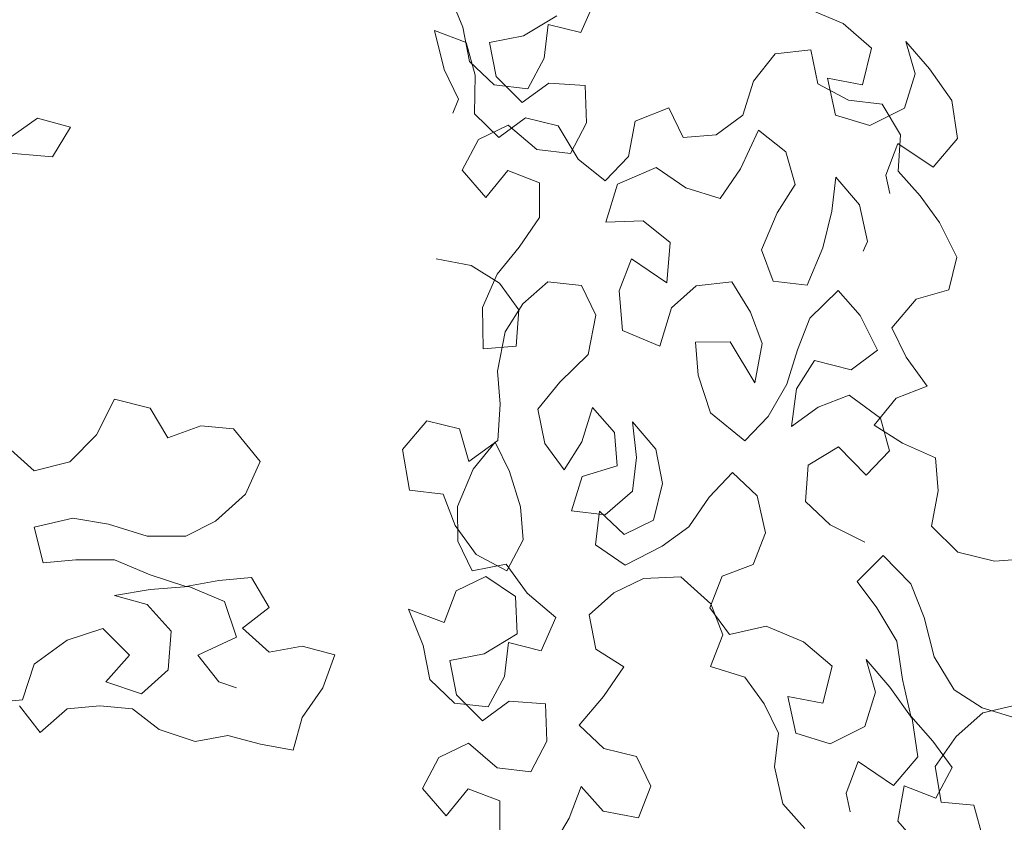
# Model space of a CAD drawing. Header units: millimetres. Extents: x -409347 to -76892, y 286088 to 1850972.
# Tile 124 of 256: x -203032 to -200306, y 564381 to 566602. Entities that reach past the tile are written whole.
import ezdxf

# ---------------------------------------------------------------- set-up
doc = ezdxf.new("R2010")
doc.units = ezdxf.units.MM
doc.linetypes.add('DGN Style 2', pattern=[3.08948, 1.853688, -1.235792])
for name, color, linetype, lineweight in [('a_drzewa', 7, 'Continuous', 0), ('A_P_WAND_BET_A_X', 25, 'Continuous', 0), ('A_P_WAND_BET_V_X', 131, 'DGN Style 2', 0)]:
    doc.layers.add(name, color=color, linetype=linetype, lineweight=lineweight)

msp = doc.modelspace()

# ---------------------------------------------------------------- linework, layer by layer
at = {"layer": 'a_drzewa', "ltscale": 1024}
for p, q in [((-201846.2, 566681.7), (-201805, 566581.5)), ((-201478.7, 566566.8), (-201438, 566658.7)), ((-200856.1, 566634.9), (-200752.8, 566591.4)), ((-201636.9, 566557.9), (-201545.2, 566613.3)), ((-201796.4, 566539.1), (-201884, 566572.7)), ((-201884, 566572.7), (-201856.9, 566464.1)), ((-201805, 566581.5), (-201786.4, 566486.9)), ((-201580.2, 566495.9), (-201569.2, 566589.2)), ((-201569.2, 566589.2), (-201478.7, 566566.8)), ((-200752.8, 566591.4), (-200673.6, 566523.8)), ((-201731.4, 566539.3), (-201636.9, 566557.9)), ((-200553.3, 566452.1), (-200579, 566542.4)), ((-200579, 566542.4), (-200513.8, 566466.3)), ((-201770.7, 566448.8), (-201796.4, 566539.1)), ((-201712.8, 566444.7), (-201731.4, 566539.3)), ((-200841.6, 566519.1), (-200940.4, 566507.5)), ((-200823, 566424.5), (-200841.6, 566519.1)), ((-200673.6, 566523.8), (-200698.7, 566422.1)), ((-201625.2, 566411.1), (-201580.2, 566495.9)), ((-200940.4, 566507.5), (-201001, 566432.5)), ((-201856.9, 566464.1), (-201817.1, 566382.3)), ((-201786.4, 566486.9), (-201718.4, 566422.1)), ((-200513.8, 566466.3), (-200451.4, 566378.9)), ((-201773.3, 566341.4), (-201770.7, 566448.8)), ((-201640.6, 566372.9), (-201712.8, 566444.7)), ((-200698.7, 566422.1), (-200796.2, 566440.1)), ((-200796.2, 566440.1), (-200773.3, 566338.5)), ((-200582.7, 566357.4), (-200553.3, 566452.1)), ((-201718.4, 566422.1), (-201625.2, 566411.1)), ((-201567.3, 566426.8), (-201640.6, 566372.9)), ((-201467, 566420), (-201567.3, 566426.8)), ((-201462.5, 566316.9), (-201467, 566420)), ((-201001, 566432.5), (-201030.4, 566337.8)), ((-200738.1, 566379.5), (-200823, 566424.5)), ((-201817.1, 566382.3), (-201832.6, 566344.1)), ((-200644.9, 566368.5), (-200738.1, 566379.5)), ((-200451.4, 566378.9), (-200435.6, 566273.1)), ((-201235.2, 566358.4), (-201328.3, 566321.4)), ((-201195.4, 566276.6), (-201235.2, 566358.4)), ((-200678.6, 566309.1), (-200582.7, 566357.4)), ((-200593.8, 566283.9), (-200644.9, 566368.5)), ((-202982.2, 566329.4), (-203064.5, 566271.7)), ((-202891.6, 566304.8), (-202982.2, 566329.4)), ((-201705.3, 566276.6), (-201773.3, 566341.4)), ((-201632, 566330.5), (-201705.3, 566276.6)), ((-201541.5, 566308.2), (-201632, 566330.5)), ((-201030.4, 566337.8), (-201103.7, 566283.9)), ((-200773.3, 566338.5), (-200678.6, 566309.1)), ((-202940.9, 566222.4), (-202891.6, 566304.8)), ((-201761.8, 566270.9), (-201680, 566310.7)), ((-201680, 566310.7), (-201600.7, 566243.1)), ((-201486.2, 566216.5), (-201541.5, 566308.2)), ((-201507.5, 566232), (-201462.5, 566316.9)), ((-201328.3, 566321.4), (-201346.4, 566223.9)), ((-201037, 566189.5), (-200986.5, 566296.9)), ((-200986.5, 566296.9), (-200911.4, 566236.4)), ((-201806.8, 566186), (-201761.8, 566270.9)), ((-201103.7, 566283.9), (-201195.4, 566276.6)), ((-200600.6, 566183.6), (-200593.8, 566283.9)), ((-200435.6, 566273.1), (-200503.2, 566193.8)), ((-201600.7, 566243.1), (-201507.5, 566232)), ((-200600.8, 566259.9), (-200634.5, 566172.2)), ((-200503.2, 566193.8), (-200600.8, 566259.9)), ((-203122.1, 566238.7), (-202940.9, 566222.4)), ((-201411.2, 566156), (-201486.2, 566216.5)), ((-201346.4, 566223.9), (-201411.2, 566156)), ((-200911.4, 566236.4), (-200885.8, 566146.1)), ((-201377.3, 566147.6), (-201270.1, 566193.1)), ((-201270.1, 566193.1), (-201188, 566136.8)), ((-201093.3, 566107.4), (-201037, 566189.5)), ((-201741.6, 566109.9), (-201806.8, 566186)), ((-201681.1, 566185), (-201741.6, 566109.9)), ((-201593.4, 566151.3), (-201681.1, 566185)), ((-200783.9, 566072.9), (-200772.8, 566166.2)), ((-200772.8, 566166.2), (-200707.7, 566090.1)), ((-200634.5, 566172.2), (-200623, 566121.4)), ((-200539.7, 566114.5), (-200600.6, 566183.6)), ((-201593.1, 566055.3), (-201593.4, 566151.3)), ((-201409.5, 566041.6), (-201377.3, 566147.6)), ((-201188, 566136.8), (-201093.3, 566107.4)), ((-200885.8, 566146.1), (-200935, 566068.3)), ((-200485.8, 566041.2), (-200539.7, 566114.5)), ((-200707.7, 566090.1), (-200684.8, 565988.4)), ((-201649.4, 565973.2), (-201593.1, 566055.3)), ((-200935, 566068.3), (-200978.5, 565965.1)), ((-200809, 565971.2), (-200783.9, 566072.9)), ((-201306.4, 566046.1), (-201409.5, 566041.6)), ((-201231.4, 565985.6), (-201306.4, 566046.1)), ((-200437.5, 565945.3), (-200485.8, 566041.2)), ((-201709.9, 565898.2), (-201649.4, 565973.2)), ((-201241, 565874), (-201231.4, 565985.6)), ((-200852.5, 565867.9), (-200809, 565971.2)), ((-200684.8, 565988.4), (-200697.4, 565961.6)), ((-200978.5, 565965.1), (-200945.8, 565879)), ((-200459.9, 565854.9), (-200437.5, 565945.3)), ((-201879.5, 565940.1), (-201782, 565922)), ((-201782, 565922), (-201704.2, 565872.8)), ((-201372.2, 565852.4), (-201338.6, 565940.1)), ((-201338.6, 565940.1), (-201241, 565874)), ((-201750.7, 565806.3), (-201709.9, 565898.2)), ((-201704.2, 565872.8), (-201650.4, 565799.5)), ((-201639.1, 565816.4), (-201570, 565877.3)), ((-201570, 565877.3), (-201476.8, 565866.3)), ((-201476.8, 565866.3), (-201437, 565784.5)), ((-201159, 565865.7), (-201228.1, 565804.8)), ((-201060.2, 565877.3), (-201159, 565865.7)), ((-201009.1, 565792.7), (-201060.2, 565877.3)), ((-200945.8, 565879), (-200852.5, 565867.9)), ((-201363.5, 565742.3), (-201372.2, 565852.4)), ((-200766.4, 565852.6), (-200845.2, 565776.2)), ((-200705.4, 565783.6), (-200766.4, 565852.6)), ((-200550.2, 565829.2), (-200459.9, 565854.9)), ((-201748.9, 565691.9), (-201750.7, 565806.3)), ((-201688.3, 565738.6), (-201639.1, 565816.4)), ((-200617.8, 565749.9), (-200550.2, 565829.2)), ((-201650.4, 565799.5), (-201657.2, 565699.2)), ((-201437, 565784.5), (-201457.9, 565675.6)), ((-201228.1, 565804.8), (-201260.3, 565698.8)), ((-200976.4, 565706.6), (-201009.1, 565792.7)), ((-200657.2, 565687.7), (-200705.4, 565783.6)), ((-200845.2, 565776.2), (-200878.9, 565688.5)), ((-201709.2, 565629.8), (-201688.3, 565738.6)), ((-201260.3, 565698.8), (-201363.5, 565742.3)), ((-200578, 565668.1), (-200617.8, 565749.9)), ((-201657.2, 565699.2), (-201748.9, 565691.9)), ((-201161.4, 565710.3), (-201065.4, 565710.6)), ((-201154.1, 565618.6), (-201161.4, 565710.3)), ((-201065.4, 565710.6), (-200997.3, 565597.8)), ((-200997.3, 565597.8), (-200976.4, 565706.6)), ((-201457.9, 565675.6), (-201536.8, 565599.2)), ((-200878.9, 565688.5), (-200908.3, 565593.8)), ((-200730.5, 565633.8), (-200657.2, 565687.7)), ((-200881.4, 565581.2), (-200832.2, 565659)), ((-200832.2, 565659), (-200730.5, 565633.8)), ((-200519.9, 565587.8), (-200578, 565668.1)), ((-201701.9, 565538), (-201709.2, 565629.8)), ((-201119.9, 565514.1), (-201154.1, 565618.6)), ((-201536.8, 565599.2), (-201597.3, 565524.2)), ((-200908.3, 565593.8), (-200960.3, 565504.7)), ((-200895.3, 565476.6), (-200881.4, 565581.2)), ((-200735.9, 565563.2), (-200822, 565530.5)), ((-200649.6, 565499.9), (-200735.9, 565563.2)), ((-200606, 565555.1), (-200519.9, 565587.8)), ((-202769.8, 565552.1), (-202819.1, 565453.3)), ((-202670.9, 565527.5), (-202769.8, 565552.1)), ((-201708.7, 565437.7), (-201701.9, 565538)), ((-200666.5, 565480.1), (-200606, 565555.1)), ((-202621.4, 565445.2), (-202670.9, 565527.5)), ((-201597.3, 565524.2), (-201578.7, 565429.6)), ((-201475.6, 565434.1), (-201446.2, 565528.8)), ((-201446.2, 565528.8), (-201385.3, 565459.8)), ((-201025.1, 565436.7), (-201119.9, 565514.1)), ((-200822, 565530.5), (-200895.3, 565476.6)), ((-201972.7, 565413), (-201905.1, 565492.3)), ((-201905.1, 565492.3), (-201814.7, 565469.9)), ((-201324.4, 565390.7), (-201336, 565489.5)), ((-201336, 565489.5), (-201270.8, 565413.5)), ((-200960.3, 565504.7), (-201025.1, 565436.7)), ((-200588.7, 565430.8), (-200666.5, 565480.1)), ((-200623.9, 565409.5), (-200649.6, 565499.9)), ((-202819.1, 565453.3), (-202893.2, 565379.1)), ((-202530.9, 565478.2), (-202621.4, 565445.2)), ((-202440.3, 565470.1), (-202530.9, 565478.2)), ((-202366.1, 565379.6), (-202440.3, 565470.1)), ((-201814.7, 565469.9), (-201789, 565379.6)), ((-201385.3, 565459.8), (-201378, 565368)), ((-201789, 565379.6), (-201708.7, 565437.7)), ((-201776.3, 565358.4), (-201715.7, 565433.4)), ((-201715.7, 565433.4), (-201676, 565351.6)), ((-201578.7, 565429.6), (-201524.9, 565356.3)), ((-201524.9, 565356.3), (-201475.6, 565434.1)), ((-200496.8, 565390.1), (-200588.7, 565430.8)), ((-202992, 565354.3), (-203066.1, 565420.1)), ((-201952.6, 565300), (-201972.7, 565413)), ((-201270.8, 565413.5), (-201252.2, 565318.9)), ((-200849.8, 565369.4), (-200765.2, 565420.5)), ((-200765.2, 565420.5), (-200688.7, 565341.6)), ((-200688.7, 565341.6), (-200623.9, 565409.5)), ((-202893.2, 565379.1), (-202992, 565354.3)), ((-202407.2, 565288.9), (-202366.1, 565379.6)), ((-201335.4, 565297.5), (-201324.4, 565390.7)), ((-200489.5, 565298.3), (-200496.8, 565390.1)), ((-201819.8, 565255.2), (-201776.3, 565358.4)), ((-201676, 565351.6), (-201646, 565254.3)), ((-201378, 565368), (-201475.4, 565338.1)), ((-201123.5, 565281.1), (-201058.8, 565349.1)), ((-201058.8, 565349.1), (-200990.8, 565284.3)), ((-200856.6, 565269.1), (-200849.8, 565369.4)), ((-201475.4, 565338.1), (-201504.8, 565243.3)), ((-201252.2, 565318.9), (-201277.3, 565217.1)), ((-202489.5, 565214.7), (-202407.2, 565288.9)), ((-201859.4, 565289), (-201952.6, 565300)), ((-201826.7, 565202.9), (-201859.4, 565289)), ((-201411.5, 565232.3), (-201335.4, 565297.5)), ((-200507.6, 565200.8), (-200489.5, 565298.3)), ((-201179.8, 565199), (-201123.5, 565281.1)), ((-200990.8, 565284.3), (-200967.9, 565182.6)), ((-200788.6, 565204.3), (-200856.6, 565269.1)), ((-201819.5, 565159.2), (-201819.8, 565255.2)), ((-201646, 565254.3), (-201638.7, 565162.5)), ((-201504.8, 565243.3), (-201411.5, 565232.3)), ((-201427.1, 565242.1), (-201438.1, 565148.9)), ((-201359.1, 565177.4), (-201427.1, 565242.1)), ((-202991.8, 565197.8), (-202884.8, 565222.6)), ((-202884.8, 565222.6), (-202785.9, 565206.2)), ((-202571.8, 565173.5), (-202489.5, 565214.7)), ((-201277.3, 565217.1), (-201359.1, 565177.4)), ((-202967, 565099), (-202991.8, 565197.8)), ((-202785.9, 565206.2), (-202678.8, 565173.4)), ((-201768.6, 565122.6), (-201826.7, 565202.9)), ((-201253.1, 565145.2), (-201179.8, 565199)), ((-200967.9, 565182.6), (-201001.6, 565095)), ((-200692.5, 565156.6), (-200788.6, 565204.3)), ((-200435.3, 565129), (-200507.6, 565200.8)), ((-202678.8, 565173.4), (-202571.8, 565173.5)), ((-201779.7, 565077.4), (-201819.5, 565159.2)), ((-201638.7, 565162.5), (-201683.7, 565077.6)), ((-201438.1, 565148.9), (-201356.1, 565092.6)), ((-201356.1, 565092.6), (-201253.1, 565145.2)), ((-200333.6, 565103.9), (-200435.3, 565129)), ((-202876.4, 565107.3), (-202967, 565099)), ((-202769.4, 565107.4), (-202876.4, 565107.3)), ((-202670.5, 565066.3), (-202769.4, 565107.4)), ((-201683.7, 565077.6), (-201768.6, 565122.6)), ((-200713.3, 565047.7), (-200641.5, 565120)), ((-200641.5, 565120), (-200565, 565041.1)), ((-200223.4, 565112.6), (-200333.6, 565103.9)), ((-201685.2, 565096), (-201779.7, 565077.4)), ((-201627, 565015.6), (-201685.2, 565096)), ((-201001.6, 565095), (-201087.7, 565062.3)), ((-202571.7, 565033.5), (-202670.5, 565066.3)), ((-202481.1, 565050), (-202571.7, 565033.5)), ((-202390.5, 565058.4), (-202481.1, 565050)), ((-202341, 564976), (-202390.5, 565058.4)), ((-201741.6, 565061.9), (-201823.4, 565022.2)), ((-201659.5, 565005.7), (-201741.6, 565061.9)), ((-201386.9, 565016.3), (-201305.1, 565056)), ((-201305.1, 565056), (-201202, 565060.6)), ((-201202, 565060.6), (-201118.5, 564985.9)), ((-201087.7, 565062.3), (-201121.3, 564974.6)), ((-200659.5, 564974.5), (-200713.3, 565047.7)), ((-202769.3, 565008.6), (-202670.5, 565025.2)), ((-202670.5, 565025.2), (-202563.4, 565033.5)), ((-202563.4, 565033.5), (-202464.6, 564992.4)), ((-201823.4, 565022.2), (-201857, 564934.5)), ((-201547.8, 564948.1), (-201627, 565015.6)), ((-201456, 564955.4), (-201386.9, 565016.3)), ((-200565, 565041.1), (-200528.1, 564948)), ((-202678.7, 564984), (-202769.3, 565008.6)), ((-202464.6, 564992.4), (-202431.5, 564893.6)), ((-201655, 564902.6), (-201659.5, 565005.7)), ((-202612.7, 564909.9), (-202678.7, 564984)), ((-202415.1, 564918.3), (-202341, 564976)), ((-201857, 564934.5), (-201956, 564971)), ((-201956, 564971), (-201914.8, 564870.8)), ((-201121.3, 564974.6), (-201067.4, 564901.3)), ((-201118.5, 564985.9), (-201085.8, 564899.9)), ((-200604.1, 564882.8), (-200659.5, 564974.5)), ((-201588.5, 564856.1), (-201547.8, 564948.1)), ((-201437.4, 564860.8), (-201456, 564955.4)), ((-200528.1, 564948), (-200500.9, 564839.3)), ((-202900.9, 564884.9), (-202802.1, 564918)), ((-202802.1, 564918), (-202728, 564843.9)), ((-202620.9, 564802.9), (-202612.7, 564909.9)), ((-202340.9, 564852.5), (-202415.1, 564918.3)), ((-201067.4, 564901.3), (-200965.8, 564924.2)), ((-200965.8, 564924.2), (-200862.6, 564880.7)), ((-202991.5, 564819), (-202900.9, 564884.9)), ((-202431.5, 564893.6), (-202538.5, 564844.1)), ((-201746.6, 564847.2), (-201655, 564902.6)), ((-201085.8, 564899.9), (-201119.5, 564812.2)), ((-200862.6, 564880.7), (-200783.3, 564813.1)), ((-200588.3, 564776.9), (-200604.1, 564882.8)), ((-202250.3, 564869.1), (-202340.9, 564852.5)), ((-202159.7, 564844.4), (-202250.3, 564869.1)), ((-201914.8, 564870.8), (-201896.2, 564776.2)), ((-201690, 564785.2), (-201678.9, 564878.5)), ((-201678.9, 564878.5), (-201588.5, 564856.1)), ((-201359.6, 564811.6), (-201437.4, 564860.8)), ((-202728, 564843.9), (-202793.8, 564769.8)), ((-202538.5, 564844.1), (-202480.8, 564770)), ((-202192.6, 564753.8), (-202159.7, 564844.4)), ((-201841.2, 564828.6), (-201746.6, 564847.2)), ((-201822.6, 564734), (-201841.2, 564828.6)), ((-200663.1, 564741.4), (-200688.8, 564831.7)), ((-200688.8, 564831.7), (-200623.6, 564755.6)), ((-200500.9, 564839.3), (-200445.6, 564747.6)), ((-203024.3, 564720.1), (-202991.5, 564819)), ((-202694.9, 564736.9), (-202620.9, 564802.9)), ((-201415.8, 564729.5), (-201359.6, 564811.6)), ((-201119.5, 564812.2), (-201024.8, 564782.8)), ((-200783.3, 564813.1), (-200808.5, 564711.4)), ((-201896.2, 564776.2), (-201828.2, 564711.4)), ((-201734.9, 564700.4), (-201690, 564785.2)), ((-201024.8, 564782.8), (-200970.9, 564709.5)), ((-200565.5, 564675.3), (-200588.3, 564776.9)), ((-202793.8, 564769.8), (-202694.9, 564736.9)), ((-202480.8, 564770), (-202431.4, 564753.6)), ((-202250.2, 564671.4), (-202192.6, 564753.8)), ((-200623.6, 564755.6), (-200561.2, 564668.2)), ((-200445.6, 564747.6), (-200367.8, 564698.4)), ((-203114.9, 564711.8), (-203024.3, 564720.1)), ((-201750.4, 564662.2), (-201822.6, 564734)), ((-201677.1, 564716.1), (-201750.4, 564662.2)), ((-201576.8, 564709.3), (-201677.1, 564716.1)), ((-201483.4, 564650.2), (-201415.8, 564729.5)), ((-200808.5, 564711.4), (-200906, 564729.5)), ((-200906, 564729.5), (-200883.1, 564627.8)), ((-200692.5, 564646.7), (-200663.1, 564741.4)), ((-203032.5, 564703.7), (-202974.8, 564629.6)), ((-202974.8, 564629.6), (-202900.8, 564695.5)), ((-202900.8, 564695.5), (-202810.2, 564703.9)), ((-202810.2, 564703.9), (-202719.6, 564695.7)), ((-202719.6, 564695.7), (-202645.4, 564638.1)), ((-201828.2, 564711.4), (-201734.9, 564700.4)), ((-201572.3, 564606.2), (-201576.8, 564709.3)), ((-200970.9, 564709.5), (-200931.1, 564627.7)), ((-200367.8, 564698.4), (-200261.8, 564666.2)), ((-200365.9, 564684.4), (-200258.9, 564709.2)), ((-202274.8, 564580.8), (-202250.2, 564671.4)), ((-200504.5, 564606.2), (-200565.5, 564675.3)), ((-200561.2, 564668.2), (-200545.4, 564562.4)), ((-200440, 564618.4), (-200365.9, 564684.4)), ((-202645.4, 564638.1), (-202546.6, 564605.3)), ((-201415.4, 564585.4), (-201483.4, 564650.2)), ((-200788.4, 564598.4), (-200692.5, 564646.7)), ((-202546.6, 564605.3), (-202456, 564621.8)), ((-202456, 564621.8), (-202365.4, 564597.2)), ((-200931.1, 564627.7), (-200942.2, 564534.5)), ((-200883.1, 564627.8), (-200788.4, 564598.4)), ((-200497.6, 564536), (-200440, 564618.4)), ((-202365.4, 564597.2), (-202274.8, 564580.8)), ((-201871.6, 564560.2), (-201789.8, 564600)), ((-201789.8, 564600), (-201710.5, 564532.4)), ((-201617.2, 564521.3), (-201572.3, 564606.2)), ((-201325, 564563.1), (-201415.4, 564585.4)), ((-200450.7, 564533), (-200504.5, 564606.2)), ((-201916.5, 564475.3), (-201871.6, 564560.2)), ((-201285.2, 564481.3), (-201325, 564563.1)), ((-200545.4, 564562.4), (-200613, 564483.1)), ((-201710.5, 564532.4), (-201617.2, 564521.3)), ((-200942.2, 564534.5), (-200919.3, 564432.8)), ((-200710.6, 564549.2), (-200744.2, 564461.5)), ((-200613, 564483.1), (-200710.6, 564549.2)), ((-200481, 564437.2), (-200497.6, 564536)), ((-200495.6, 564448.1), (-200450.7, 564533)), ((-201851.4, 564399.2), (-201916.5, 564475.3)), ((-201790.8, 564474.3), (-201851.4, 564399.2)), ((-201703.2, 564440.6), (-201790.8, 564474.3)), ((-201511, 564393.1), (-201477.3, 564480.8)), ((-201477.3, 564480.8), (-201416.4, 564411.7)), ((-201318.9, 564393.6), (-201285.2, 564481.3)), ((-200601.4, 564384.3), (-200583.3, 564481.8)), ((-200583.3, 564481.8), (-200495.6, 564448.1)), ((-200744.2, 564461.5), (-200732.8, 564410.7)), ((-201702.9, 564344.6), (-201703.2, 564440.6)), ((-200919.3, 564432.8), (-200858.4, 564363.8)), ((-200390.4, 564429.1), (-200481, 564437.2)), ((-200365.6, 564338.5), (-200390.4, 564429.1)), ((-201563, 564304), (-201511, 564393.1)), ((-201416.4, 564411.7), (-201318.9, 564393.6)), ((-200540.5, 564315.2), (-200601.4, 564384.3))]:
    msp.add_line(p, q, dxfattribs=at)
at = {"layer": 'A_P_WAND_BET_A_X', "ltscale": 0.01}
msp.add_3dface([(-409346.6, 1850971.6), (-87526.5, 1850971.6), (-87526.5, 286087.9), (-409346.6, 286087.9)], dxfattribs=at)
at = {"layer": 'A_P_WAND_BET_V_X'}
msp.add_3dface([(-346399.5, 627361.9), (-346399.5, 492361.9), (-171399.5, 492361.9), (-171399.5, 627361.9)], dxfattribs=at)

doc.saveas('drawing.dxf')
